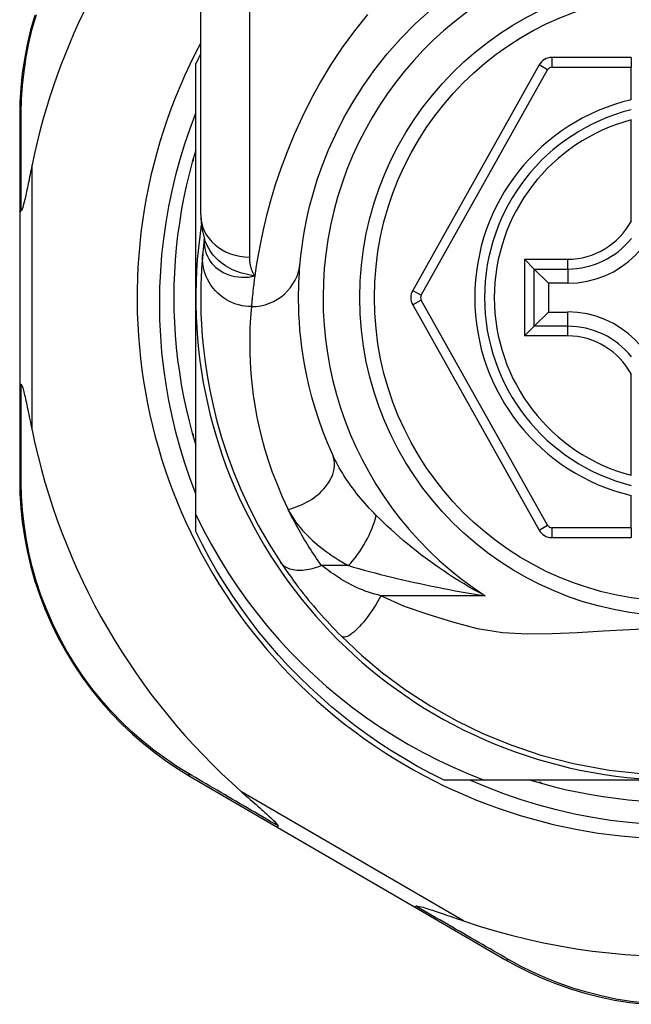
# Model space of a CAD drawing. Header units: inches. Extents: x 6 to 171, y 13 to 86.
# Tile 23 of 97: x 9.327 to 9.819, y 56.854 to 57.645. Entities that reach past the tile are written whole.
import ezdxf

# ---------------------------------------------------------------- set-up
doc = ezdxf.new("R2010")
doc.units = ezdxf.units.IN
doc.header["$MEASUREMENT"] = 0
doc.layers.add('Visible Edges(ANSI)', color=7, linetype='Continuous', lineweight=25)
doc.layers.add('Visible Tangent Edges(ANSI)', color=7, linetype='Continuous', lineweight=25)

msp = doc.modelspace()

# ---------------------------------------------------------------- linework, layer by layer
at = {"layer": 'Visible Edges(ANSI)'}
for p, q in [((9.47284, 57.48841), (9.47284, 57.72567)), ((9.8193, 57.61498), (9.75535, 57.61498)), ((9.8193, 57.61498), (9.8193, 57.6071)), ((9.4689, 57.42198), (9.4689, 57.61006)), ((9.74505, 57.60895), (9.64341, 57.42776)), ((9.8193, 57.58103), (9.8193, 57.6071)), ((9.32717, 57.56808), (9.32717, 57.49103)), ((9.8193, 57.48382), (9.8193, 57.5648)), ((9.46693, 57.53198), (9.46693, 57.53389)), ((9.46639, 57.53198), (9.46693, 57.53198)), ((9.32717, 57.49103), (9.32717, 57.35292)), ((9.47577, 57.46928), (9.47576, 57.46923)), ((9.74119, 57.44497), (9.73334, 57.45282)), ((9.74119, 57.44497), (9.75261, 57.43354)), ((9.76812, 57.43354), (9.75261, 57.43354)), ((9.75261, 57.43354), (9.75261, 57.41041)), ((9.4689, 57.24768), (9.4689, 57.42198)), ((9.64341, 57.4162), (9.74505, 57.23518)), ((9.74119, 57.39899), (9.75261, 57.41041)), ((9.75261, 57.41041), (9.76812, 57.41041)), ((9.73334, 57.39114), (9.74119, 57.39899)), ((9.8193, 57.27916), (9.8193, 57.36014)), ((9.32717, 57.35292), (9.32717, 57.27549)), ((9.46693, 57.31198), (9.46639, 57.31198)), ((9.46693, 57.31007), (9.46693, 57.31198)), ((9.8193, 57.23703), (9.8193, 57.26293)), ((9.4689, 57.23389), (9.4689, 57.24768)), ((9.8193, 57.23703), (9.8193, 57.22915)), ((9.75534, 57.22915), (9.8193, 57.22915)), ((9.46434, 57.03718), (9.535, 56.99614)), ((9.70079, 57.03418), (9.66861, 57.03418)), ((9.8567, 57.03418), (9.70079, 57.03418)), ((9.7467, 57.03221), (9.74479, 57.03221)), ((9.7467, 57.03167), (9.7467, 57.03221)), ((9.535, 56.99614), (9.6449, 56.9323)), ((9.6449, 56.9323), (9.71765, 56.89005))]:
    msp.add_line(p, q, dxfattribs=at)
at = {"layer": 'Visible Edges(ANSI)', "flags": 128}
for points in [[(9.55287, 57.45), (9.55318, 57.45324), (9.55367, 57.4576), (9.55436, 57.46308), (9.55532, 57.46962), (9.5566, 57.47717), (9.5583, 57.4857), (9.56048, 57.49514), (9.56322, 57.50546), (9.56665, 57.51658), (9.57081, 57.52837), (9.57574, 57.54069), (9.58147, 57.55341), (9.58802, 57.56638), (9.59542, 57.57947), (9.60371, 57.59253), (9.6129, 57.60543), (9.62296, 57.61801), (9.63382, 57.63019), (9.64543, 57.64191), (9.65773, 57.65308)], [(9.33926, 57.64881), (9.33595, 57.63708), (9.33319, 57.62535), (9.33097, 57.61365), (9.32927, 57.60202), (9.32809, 57.59051), (9.3274, 57.57919), (9.32717, 57.56808)], [(9.4689, 57.26419), (9.4643, 57.27643), (9.46008, 57.28882), (9.45625, 57.30133), (9.45282, 57.31393), (9.44979, 57.32662), (9.44716, 57.3394), (9.44492, 57.35224), (9.44309, 57.36514), (9.44167, 57.3781), (9.44064, 57.3911), (9.44003, 57.40412), (9.43982, 57.41718), (9.44002, 57.43024), (9.44063, 57.44331), (9.44166, 57.45636), (9.44309, 57.46935), (9.44492, 57.48227), (9.44716, 57.49512), (9.4498, 57.50789), (9.45283, 57.52056), (9.45626, 57.53313), (9.46009, 57.54559), (9.4643, 57.55793), (9.4689, 57.57014)], [(9.4689, 57.54053), (9.46609, 57.53091), (9.46352, 57.52122), (9.46118, 57.51147), (9.45909, 57.50166), (9.45724, 57.49181), (9.45564, 57.48191), (9.45428, 57.47198), (9.45317, 57.46202), (9.4523, 57.45203), (9.45168, 57.44202), (9.45131, 57.432), (9.45119, 57.42198), (9.45131, 57.41195), (9.45168, 57.40193), (9.4523, 57.39193), (9.45317, 57.38194), (9.45428, 57.37198), (9.45564, 57.36204), (9.45724, 57.35215), (9.45909, 57.34229), (9.46118, 57.33249), (9.46352, 57.32274), (9.46609, 57.31305), (9.4689, 57.30343)], [(9.33717, 57.52864), (9.33676, 57.52664), (9.33636, 57.52467), (9.33596, 57.52273), (9.33556, 57.52083), (9.33518, 57.51896), (9.3348, 57.51713), (9.33443, 57.51534), (9.33406, 57.5136), (9.33371, 57.51191), (9.33336, 57.51026), (9.33302, 57.50868), (9.3327, 57.50715), (9.33238, 57.50568), (9.33207, 57.50427), (9.33177, 57.50294), (9.33146, 57.50156), (9.33111, 57.50009), (9.33075, 57.49859), (9.33037, 57.4971), (9.32999, 57.49568), (9.3296, 57.49439), (9.32919, 57.49318), (9.32875, 57.4922), (9.32824, 57.49164)], [(9.32717, 57.49103), (9.32717, 57.49106), (9.32718, 57.49109), (9.32719, 57.49111), (9.3272, 57.49114), (9.32722, 57.49116), (9.32724, 57.49119), (9.32726, 57.49122), (9.32729, 57.49124), (9.32732, 57.49127), (9.32736, 57.49129), (9.3274, 57.49132), (9.32744, 57.49134), (9.32749, 57.49137), (9.32754, 57.49139), (9.32759, 57.49142), (9.32765, 57.49144), (9.32771, 57.49147), (9.32778, 57.49149), (9.32785, 57.49152), (9.32792, 57.49154), (9.32799, 57.49157), (9.32807, 57.49159), (9.32816, 57.49161), (9.32824, 57.49164)], [(9.47284, 57.48841), (9.47354, 57.47887), (9.47586, 57.46898)], [(9.47576, 57.46923), (9.47568, 57.46858), (9.4756, 57.46793), (9.47553, 57.4673), (9.47545, 57.46669), (9.47538, 57.46608), (9.47531, 57.46549), (9.47525, 57.46492), (9.47519, 57.46435), (9.47513, 57.46381), (9.47507, 57.46327), (9.47501, 57.46275), (9.47496, 57.46224), (9.47491, 57.46175), (9.47486, 57.46127), (9.47481, 57.4608), (9.47476, 57.46035), (9.47472, 57.45991), (9.47468, 57.45949), (9.47464, 57.45908), (9.4746, 57.45868), (9.47456, 57.4583), (9.47453, 57.45793), (9.47449, 57.45757), (9.47446, 57.45723)], [(9.47446, 57.45723), (9.47414, 57.45351), (9.4738, 57.44913), (9.47348, 57.4441), (9.47319, 57.43842), (9.47297, 57.43209), (9.47285, 57.42513), (9.47287, 57.41754), (9.47305, 57.40932), (9.47344, 57.40049), (9.47409, 57.39106), (9.47503, 57.38104), (9.47632, 57.37044), (9.478, 57.35928), (9.48012, 57.34758), (9.48274, 57.33537), (9.48591, 57.32268), (9.48968, 57.30953), (9.49411, 57.29597), (9.49925, 57.28204), (9.50517, 57.26779), (9.51188, 57.25331), (9.51946, 57.23862), (9.52792, 57.22386), (9.53732, 57.20904)], [(9.57902, 57.29551), (9.57483, 57.30516), (9.57107, 57.31467), (9.56774, 57.32401), (9.5648, 57.33314), (9.56224, 57.34203), (9.56003, 57.35067), (9.55814, 57.35903), (9.55656, 57.36709), (9.55524, 57.37483), (9.55417, 57.38226), (9.55332, 57.38937), (9.55267, 57.39615), (9.55219, 57.4026), (9.55187, 57.40871), (9.55167, 57.41446), (9.55159, 57.41986), (9.55159, 57.42491), (9.55166, 57.4296), (9.5518, 57.43392), (9.55198, 57.43788), (9.55219, 57.44147), (9.55242, 57.44469), (9.55265, 57.44753), (9.55287, 57.45)], [(9.32717, 57.35292), (9.32717, 57.3529), (9.32718, 57.35287), (9.32719, 57.35284), (9.3272, 57.35282), (9.32722, 57.35279), (9.32724, 57.35277), (9.32726, 57.35274), (9.32729, 57.35271), (9.32732, 57.35269), (9.32736, 57.35266), (9.3274, 57.35264), (9.32744, 57.35261), (9.32749, 57.35259), (9.32754, 57.35256), (9.32759, 57.35254), (9.32765, 57.35251), (9.32771, 57.35249), (9.32778, 57.35246), (9.32785, 57.35244), (9.32792, 57.35241), (9.32799, 57.35239), (9.32807, 57.35237), (9.32816, 57.35234), (9.32824, 57.35232)], [(9.32824, 57.35232), (9.32865, 57.35192), (9.32901, 57.35121), (9.32933, 57.35038), (9.32965, 57.34943), (9.32995, 57.34842), (9.33024, 57.34736), (9.33054, 57.34619), (9.33086, 57.34492), (9.33118, 57.34357), (9.33152, 57.34212), (9.33186, 57.3406), (9.33222, 57.33901), (9.33258, 57.33735), (9.33294, 57.33564), (9.33332, 57.33387), (9.33371, 57.33203), (9.33411, 57.33013), (9.33452, 57.32816), (9.33494, 57.32614), (9.33537, 57.32407), (9.33581, 57.32194), (9.33625, 57.31978), (9.33671, 57.31756), (9.33717, 57.31532)], [(9.32717, 57.27549), (9.32739, 57.26442), (9.32808, 57.25312), (9.32926, 57.24165), (9.33094, 57.23005), (9.33316, 57.21838), (9.3359, 57.20667), (9.3392, 57.19497), (9.34305, 57.1833), (9.34747, 57.17172), (9.35245, 57.16028), (9.35797, 57.14901), (9.36399, 57.13798), (9.3705, 57.12723), (9.37747, 57.11681), (9.38486, 57.10676), (9.39267, 57.09714), (9.40083, 57.08797), (9.4093, 57.07926), (9.41804, 57.07103), (9.42701, 57.06327), (9.43616, 57.056), (9.44547, 57.04923), (9.45487, 57.04295), (9.46434, 57.03718)], [(9.4689, 57.24768), (9.47487, 57.23564), (9.48122, 57.2238), (9.48794, 57.21216), (9.49502, 57.20074), (9.50247, 57.18955), (9.51027, 57.17859), (9.51843, 57.16788), (9.52693, 57.15741), (9.53577, 57.14722), (9.54492, 57.13732), (9.55437, 57.12773), (9.56412, 57.11845), (9.57415, 57.1095), (9.58447, 57.10086), (9.59505, 57.09257), (9.6059, 57.08461), (9.61701, 57.077), (9.62836, 57.06974), (9.63995, 57.06284), (9.65176, 57.05632), (9.66375, 57.05019), (9.67593, 57.04446), (9.68828, 57.03912), (9.70079, 57.03418)], [(9.66861, 57.03418), (9.6579, 57.03956), (9.64734, 57.04524), (9.63694, 57.05121), (9.62672, 57.05747), (9.61667, 57.064), (9.6068, 57.07082), (9.59713, 57.07791), (9.58766, 57.08526), (9.5784, 57.09287), (9.56935, 57.10074), (9.56053, 57.10886), (9.55194, 57.11722), (9.54358, 57.12581), (9.53546, 57.13463), (9.52759, 57.14368), (9.51998, 57.15294), (9.51263, 57.16241), (9.50554, 57.17208), (9.49872, 57.18195), (9.49219, 57.192), (9.48593, 57.20222), (9.47996, 57.21262), (9.47428, 57.22318), (9.4689, 57.23389)], [(9.53732, 57.20904), (9.5389, 57.20668), (9.54054, 57.20428), (9.54223, 57.20185), (9.54397, 57.19939), (9.54575, 57.19691), (9.54757, 57.19441), (9.54944, 57.19189), (9.55135, 57.18936), (9.5533, 57.18682), (9.55529, 57.18428), (9.55732, 57.18172), (9.55939, 57.17917), (9.56148, 57.17664), (9.56359, 57.17412), (9.56572, 57.17162), (9.56788, 57.16914), (9.57005, 57.16667), (9.57225, 57.16423), (9.57446, 57.16181), (9.57669, 57.15941), (9.57893, 57.15704), (9.58118, 57.1547), (9.58345, 57.15238), (9.58573, 57.15009)], [(9.58573, 57.15009), (9.60218, 57.13462), (9.61915, 57.12041), (9.63771, 57.10671), (9.65806, 57.09351), (9.67877, 57.08185), (9.69993, 57.07158), (9.72228, 57.06241), (9.74642, 57.0543), (9.77273, 57.04741), (9.80134, 57.04213), (9.83192, 57.03892)], [(9.83198, 56.99874), (9.81723, 57.00003), (9.80256, 57.00182), (9.78798, 57.00413), (9.77349, 57.00693), (9.75913, 57.01024), (9.74489, 57.01405), (9.73079, 57.01835), (9.71684, 57.02314), (9.70306, 57.02842), (9.68946, 57.03418)], [(9.73815, 57.03418), (9.74777, 57.03137), (9.75746, 57.0288), (9.76721, 57.02646), (9.77701, 57.02437), (9.78687, 57.02252), (9.79676, 57.02092), (9.8067, 57.01956), (9.81666, 57.01845), (9.82665, 57.01758)], [(9.50575, 57.02469), (9.50749, 57.02316), (9.50921, 57.02165), (9.5109, 57.02016), (9.51257, 57.0187), (9.5142, 57.01726), (9.51579, 57.01586), (9.51735, 57.01449), (9.51886, 57.01315), (9.52032, 57.01186), (9.52174, 57.0106), (9.5231, 57.00939), (9.5244, 57.00822), (9.52565, 57.00711), (9.52682, 57.00604), (9.52793, 57.00503), (9.52897, 57.00407), (9.53002, 57.0031), (9.53108, 57.00209), (9.53211, 57.00109), (9.53305, 57.00014), (9.53387, 56.99925), (9.53451, 56.99849), (9.53493, 56.99785), (9.53506, 56.99733)], [(9.535, 56.99614), (9.53498, 56.99615), (9.53497, 56.99617), (9.53495, 56.99619), (9.53494, 56.99621), (9.53492, 56.99624), (9.53491, 56.99627), (9.53491, 56.9963), (9.5349, 56.99634), (9.53489, 56.99638), (9.53489, 56.99642), (9.53489, 56.99646), (9.53489, 56.99651), (9.5349, 56.99656), (9.5349, 56.99662), (9.53491, 56.99668), (9.53492, 56.99674), (9.53493, 56.9968), (9.53494, 56.99687), (9.53496, 56.99694), (9.53497, 56.99701), (9.53499, 56.99709), (9.53501, 56.99717), (9.53503, 56.99725), (9.53506, 56.99733)], [(9.6449, 56.9323), (9.64492, 56.93229), (9.64494, 56.93229), (9.64497, 56.93228), (9.645, 56.93228), (9.64503, 56.93228), (9.64506, 56.93229), (9.64509, 56.9323), (9.64512, 56.93231), (9.64516, 56.93233), (9.6452, 56.93235), (9.64524, 56.93237), (9.64528, 56.93239), (9.64532, 56.93242), (9.64537, 56.93245), (9.64541, 56.93249), (9.64546, 56.93253), (9.64551, 56.93257), (9.64556, 56.93261), (9.64562, 56.93266), (9.64567, 56.93271), (9.64573, 56.93276), (9.64579, 56.93282), (9.64585, 56.93288), (9.64591, 56.93294)], [(9.64591, 56.93294), (9.64665, 56.93309), (9.64771, 56.93295), (9.64896, 56.93268), (9.65029, 56.93234), (9.65171, 56.93194), (9.65323, 56.93148), (9.65479, 56.931), (9.65636, 56.93049), (9.6579, 56.92999), (9.65935, 56.92951), (9.66076, 56.92904), (9.66223, 56.92855), (9.66378, 56.92803), (9.66538, 56.92749), (9.66704, 56.92692), (9.66876, 56.92634), (9.67053, 56.92573), (9.67235, 56.92511), (9.67422, 56.92446), (9.67614, 56.92381), (9.6781, 56.92314), (9.68009, 56.92245), (9.68213, 56.92175), (9.68419, 56.92104)], [(9.71765, 56.89005), (9.72738, 56.88465), (9.73755, 56.87955), (9.74812, 56.87478), (9.75906, 56.8704), (9.77033, 56.86644), (9.7819, 56.86293), (9.79376, 56.8599), (9.80586, 56.85738), (9.81819, 56.8554), (9.83067, 56.85397)]]:
    msp.add_lwpolyline(points, dxfattribs=at)
at = {"layer": 'Visible Edges(ANSI)'}
msp.add_circle((9.8567, 57.42198), 0.25591, dxfattribs=at)
for centre, radius, start, end in [((9.85584, 57.42198), 0.52953, 136.3272, 168.3795), ((9.8567, 57.42198), 0.43504, 151.92751, 28.07249), ((9.8567, 57.42198), 0.431, 152.95157, 154.12615), ((9.75535, 57.60317), 0.01181, 90, 150.70877), ((9.8567, 57.42198), 0.15551, 103.91643, 256.08357), ((9.76812, 57.51056), 0.07702, 270, 0), ((9.8567, 57.42198), 0.3878, 171.33391, 340.21195), ((9.65371, 57.42198), 0.01181, 150.70877, 209.31319), ((9.76812, 57.3334), 0.07702, 0, 90), ((9.85584, 57.42198), 0.52953, 191.6205, 228.6133), ((9.75534, 57.24096), 0.01181, 209.31319, 270), ((9.85584, 57.42198), 0.52953, 251.08535, 297.06854)]:
    msp.add_arc(centre, radius, start, end, dxfattribs=at)
at = {"layer": 'Visible Tangent Edges(ANSI)'}
for p, q in [((9.51221, 57.72567), (9.51221, 57.45452)), ((9.75535, 57.61498), (9.75535, 57.6071)), ((9.65027, 57.42391), (9.75191, 57.60509)), ((9.75191, 57.60509), (9.74505, 57.60895)), ((9.75535, 57.6071), (9.8193, 57.6071)), ((9.33717, 57.31532), (9.33717, 57.52864)), ((9.73334, 57.45282), (9.76812, 57.45282)), ((9.73334, 57.45282), (9.73334, 57.39114)), ((9.76812, 57.44497), (9.76812, 57.45282)), ((9.74119, 57.44497), (9.76812, 57.44497)), ((9.74119, 57.39899), (9.74119, 57.44497)), ((9.76812, 57.44497), (9.76812, 57.43354)), ((9.64341, 57.42776), (9.65027, 57.42391)), ((9.65027, 57.42005), (9.64341, 57.4162)), ((9.75191, 57.23904), (9.65027, 57.42005)), ((9.76812, 57.39899), (9.76812, 57.41041)), ((9.76812, 57.39899), (9.74119, 57.39899)), ((9.76812, 57.39114), (9.76812, 57.39899)), ((9.76812, 57.39114), (9.73334, 57.39114)), ((9.74505, 57.23518), (9.75191, 57.23904)), ((9.75534, 57.23703), (9.75534, 57.22915)), ((9.8193, 57.23703), (9.75534, 57.23703)), ((9.59174, 57.20658), (9.57007, 57.20658)), ((9.70174, 57.18227), (9.61781, 57.18227)), ((9.68419, 56.92104), (9.50575, 57.02469))]:
    msp.add_line(p, q, dxfattribs=at)
at = {"layer": 'Visible Tangent Edges(ANSI)', "flags": 128}
for points in [[(9.3285, 57.57052), (9.32877, 57.58139), (9.32949, 57.59247), (9.33068, 57.60373), (9.33238, 57.61511), (9.33459, 57.62656), (9.33732, 57.63804), (9.34059, 57.64952)], [(9.60693, 57.64951), (9.59651, 57.63647), (9.58671, 57.62306), (9.57757, 57.60932), (9.56913, 57.59533), (9.5614, 57.58122), (9.55437, 57.5671), (9.54802, 57.55306), (9.54233, 57.53922), (9.53727, 57.52568), (9.53284, 57.51253), (9.529, 57.4999), (9.52575, 57.48787), (9.52304, 57.47656), (9.52081, 57.46603), (9.51898, 57.45631), (9.51752, 57.44744), (9.51635, 57.43945)], [(9.32824, 57.49164), (9.32825, 57.49507), (9.32826, 57.4985), (9.32827, 57.50192), (9.32828, 57.50532), (9.32828, 57.50871), (9.32829, 57.51209), (9.3283, 57.51546), (9.32831, 57.51881), (9.32832, 57.52216), (9.32833, 57.52548), (9.32834, 57.5288), (9.32836, 57.5321), (9.32837, 57.53539), (9.32838, 57.53866), (9.32839, 57.54192), (9.3284, 57.54516), (9.32841, 57.54839), (9.32843, 57.5516), (9.32844, 57.5548), (9.32845, 57.55798), (9.32846, 57.56114), (9.32848, 57.56428), (9.32849, 57.56741), (9.3285, 57.57052)], [(9.47566, 57.46796), (9.47563, 57.46577), (9.47579, 57.46359), (9.47613, 57.46142), (9.47665, 57.45929), (9.47735, 57.45721), (9.47822, 57.45518), (9.47927, 57.45322), (9.48049, 57.45133), (9.48188, 57.44953), (9.48342, 57.44783), (9.48511, 57.44624), (9.48693, 57.44477), (9.48889, 57.44343), (9.49098, 57.44223), (9.49318, 57.44117), (9.49549, 57.44027), (9.49789, 57.43953), (9.50037, 57.43896), (9.50292, 57.43857), (9.50554, 57.43836), (9.50819, 57.43833), (9.51089, 57.4385), (9.51361, 57.43887), (9.51635, 57.43945)], [(9.47576, 57.46923), (9.47576, 57.4692), (9.47575, 57.46916), (9.47575, 57.46913), (9.47574, 57.46909), (9.47574, 57.46905), (9.47574, 57.46901), (9.47573, 57.46896), (9.47573, 57.46892), (9.47572, 57.46887), (9.47572, 57.46882), (9.47572, 57.46877), (9.47571, 57.46872), (9.47571, 57.46867), (9.4757, 57.46861), (9.4757, 57.46855), (9.4757, 57.4685), (9.47569, 57.46843), (9.47569, 57.46837), (9.47568, 57.46831), (9.47568, 57.46824), (9.47568, 57.46817), (9.47567, 57.4681), (9.47567, 57.46803), (9.47566, 57.46796)], [(9.51635, 57.43945), (9.51396, 57.4398), (9.51162, 57.44023), (9.50931, 57.44073), (9.50706, 57.4413), (9.50484, 57.44196), (9.50268, 57.44269), (9.50057, 57.44351), (9.49851, 57.44441), (9.49651, 57.44539), (9.49456, 57.44646), (9.49267, 57.44762), (9.49086, 57.44887), (9.48911, 57.45019), (9.48744, 57.45159), (9.48586, 57.45306), (9.48436, 57.45461), (9.48295, 57.45621), (9.48163, 57.45788), (9.48041, 57.45961), (9.47929, 57.4614), (9.47827, 57.46324), (9.47736, 57.46512), (9.47655, 57.46704), (9.47586, 57.46899)], [(9.51367, 57.41475), (9.51121, 57.41483), (9.50871, 57.41507), (9.50616, 57.41548), (9.50359, 57.41607), (9.50102, 57.41684), (9.49846, 57.41781), (9.49593, 57.41896), (9.49347, 57.42031), (9.49108, 57.42184), (9.48879, 57.42355), (9.48662, 57.42544), (9.4846, 57.42748), (9.48273, 57.42966), (9.48103, 57.43197), (9.47951, 57.43437), (9.47819, 57.43686), (9.47706, 57.43941), (9.47613, 57.442), (9.47539, 57.44461), (9.47485, 57.44721), (9.4745, 57.44979), (9.47433, 57.45233), (9.47432, 57.45481), (9.47446, 57.45723)], [(9.51635, 57.43945), (9.51601, 57.44), (9.51568, 57.44056), (9.51536, 57.44112), (9.51506, 57.4417), (9.51478, 57.44228), (9.51451, 57.44286), (9.51426, 57.44346), (9.51402, 57.44406), (9.5138, 57.44467), (9.51359, 57.44529), (9.5134, 57.44591), (9.51322, 57.44654), (9.51305, 57.44717), (9.51291, 57.44781), (9.51277, 57.44846), (9.51265, 57.44911), (9.51255, 57.44977), (9.51246, 57.45043), (9.51238, 57.4511), (9.51232, 57.45177), (9.51227, 57.45245), (9.51224, 57.45314), (9.51222, 57.45382), (9.51221, 57.45452)], [(9.51635, 57.43945), (9.51615, 57.43799), (9.51596, 57.43656), (9.51579, 57.43517), (9.51562, 57.43382), (9.51546, 57.4325), (9.5153, 57.43122), (9.51516, 57.42998), (9.51502, 57.42878), (9.51489, 57.42761), (9.51477, 57.42648), (9.51465, 57.42539), (9.51454, 57.42434), (9.51444, 57.42333), (9.51434, 57.42235), (9.51425, 57.42142), (9.51417, 57.42052), (9.51409, 57.41966), (9.51401, 57.41884), (9.51394, 57.41806), (9.51388, 57.41732), (9.51382, 57.41662), (9.51376, 57.41596), (9.51371, 57.41533), (9.51367, 57.41475)], [(9.51367, 57.41475), (9.51342, 57.41215), (9.51316, 57.40915), (9.5129, 57.40575), (9.51266, 57.40196), (9.51246, 57.39778), (9.51231, 57.39322), (9.51222, 57.38828), (9.51222, 57.38295), (9.51231, 57.37725), (9.51253, 57.37118), (9.5129, 57.36473), (9.51344, 57.35793), (9.51417, 57.35078), (9.51513, 57.34327), (9.51634, 57.33543), (9.51783, 57.32726), (9.51962, 57.31876), (9.52175, 57.30994), (9.52425, 57.30082), (9.52714, 57.29143), (9.53045, 57.2818), (9.53422, 57.27195), (9.53846, 57.26192), (9.54319, 57.25173)], [(9.3285, 57.27304), (9.32849, 57.27617), (9.32848, 57.27931), (9.32846, 57.28247), (9.32845, 57.28565), (9.32844, 57.28884), (9.32843, 57.29206), (9.32841, 57.29528), (9.3284, 57.29853), (9.32839, 57.30178), (9.32838, 57.30506), (9.32837, 57.30835), (9.32836, 57.31165), (9.32835, 57.31497), (9.32833, 57.3183), (9.32832, 57.32165), (9.32831, 57.325), (9.3283, 57.32838), (9.32829, 57.33176), (9.32828, 57.33516), (9.32828, 57.33857), (9.32827, 57.34199), (9.32826, 57.34542), (9.32825, 57.34886), (9.32824, 57.35232)], [(9.61404, 57.24697), (9.61217, 57.24887), (9.61032, 57.25079), (9.6085, 57.25273), (9.60672, 57.25468), (9.60496, 57.25665), (9.60324, 57.25863), (9.60156, 57.26062), (9.59991, 57.26263), (9.5983, 57.26464), (9.59673, 57.26666), (9.5952, 57.26869), (9.5937, 57.27072), (9.59224, 57.27277), (9.59082, 57.27482), (9.58944, 57.27688), (9.5881, 57.27895), (9.5868, 57.28102), (9.58555, 57.2831), (9.58434, 57.28518), (9.58317, 57.28726), (9.58206, 57.28933), (9.581, 57.2914), (9.57998, 57.29346), (9.57902, 57.29551)], [(9.46291, 57.03955), (9.45367, 57.04523), (9.44448, 57.05141), (9.4354, 57.05807), (9.42646, 57.06522), (9.4177, 57.07283), (9.40916, 57.08092), (9.40088, 57.08946), (9.39291, 57.09845), (9.38528, 57.10788), (9.37805, 57.11773), (9.37123, 57.12794), (9.36486, 57.13847), (9.35896, 57.14927), (9.35355, 57.1603), (9.34866, 57.1715), (9.34431, 57.18284), (9.34052, 57.19425), (9.33728, 57.2057), (9.33456, 57.21716), (9.33236, 57.22858), (9.33067, 57.23992), (9.32948, 57.25115), (9.32877, 57.26221), (9.3285, 57.27304)], [(9.57007, 57.20658), (9.56873, 57.20848), (9.5674, 57.21038), (9.56609, 57.21228), (9.56481, 57.21418), (9.56356, 57.21607), (9.56232, 57.21795), (9.5611, 57.21984), (9.55991, 57.22173), (9.55872, 57.22362), (9.55756, 57.2255), (9.55641, 57.22739), (9.55529, 57.22928), (9.55418, 57.23117), (9.55309, 57.23306), (9.55202, 57.23494), (9.55096, 57.23682), (9.54993, 57.2387), (9.54891, 57.24057), (9.54791, 57.24244), (9.54693, 57.24431), (9.54597, 57.24617), (9.54503, 57.24803), (9.5441, 57.24988), (9.54319, 57.25173)], [(9.54319, 57.25173), (9.5443, 57.24958), (9.54551, 57.24743), (9.54683, 57.2453), (9.54824, 57.24319), (9.54975, 57.24109), (9.55135, 57.23901), (9.55303, 57.23695), (9.55479, 57.23492), (9.55663, 57.23292), (9.55854, 57.23094), (9.56052, 57.229), (9.56257, 57.22708), (9.56468, 57.22519), (9.56686, 57.22334), (9.5691, 57.22151), (9.5714, 57.21971), (9.57376, 57.21794), (9.57618, 57.21621), (9.57865, 57.21451), (9.58118, 57.21285), (9.58375, 57.21122), (9.58637, 57.20963), (9.58903, 57.20808), (9.59174, 57.20658)], [(9.70174, 57.18227), (9.6974, 57.18459), (9.69312, 57.18695), (9.68889, 57.18936), (9.68472, 57.19182), (9.6806, 57.19432), (9.67654, 57.19686), (9.67254, 57.19944), (9.6686, 57.20205), (9.66471, 57.2047), (9.66089, 57.20738), (9.65713, 57.21009), (9.65343, 57.21283), (9.64979, 57.21559), (9.64622, 57.21837), (9.6427, 57.22118), (9.63925, 57.22401), (9.63585, 57.22686), (9.63252, 57.22972), (9.62926, 57.2326), (9.62606, 57.23548), (9.62294, 57.23837), (9.61989, 57.24125), (9.61692, 57.24412), (9.61404, 57.24697)], [(9.57007, 57.20658), (9.5684, 57.20591), (9.5667, 57.2053), (9.56499, 57.20474), (9.56327, 57.20424), (9.56155, 57.2038), (9.55984, 57.20342), (9.55813, 57.20312), (9.55645, 57.20289), (9.5548, 57.20273), (9.55318, 57.20265), (9.55161, 57.20265), (9.55008, 57.20272), (9.54861, 57.20287), (9.5472, 57.2031), (9.54585, 57.2034), (9.54458, 57.20378), (9.54338, 57.20423), (9.54227, 57.20475), (9.54123, 57.20533), (9.54028, 57.20597), (9.53941, 57.20666), (9.53863, 57.20741), (9.53793, 57.20821), (9.53732, 57.20904)], [(9.61781, 57.18227), (9.61523, 57.18296), (9.61268, 57.18368), (9.61017, 57.18445), (9.6077, 57.18526), (9.60527, 57.18612), (9.60289, 57.18702), (9.60057, 57.18795), (9.5983, 57.18893), (9.5961, 57.18995), (9.59397, 57.191), (9.59191, 57.19208), (9.58993, 57.19319), (9.58803, 57.19432), (9.58621, 57.19546), (9.58442, 57.19661), (9.58267, 57.19775), (9.58096, 57.19888), (9.57928, 57.20001), (9.57764, 57.20113), (9.57604, 57.20225), (9.57448, 57.20335), (9.57297, 57.20444), (9.5715, 57.20552), (9.57007, 57.20658)], [(9.59174, 57.20658), (9.59587, 57.20538), (9.60008, 57.2042), (9.60435, 57.20302), (9.60869, 57.20185), (9.61308, 57.2007), (9.6175, 57.19956), (9.62197, 57.19844), (9.62648, 57.19733), (9.63101, 57.19624), (9.63557, 57.19517), (9.64015, 57.19412), (9.64475, 57.19309), (9.64939, 57.19207), (9.65404, 57.19108), (9.65873, 57.1901), (9.66344, 57.18915), (9.66816, 57.18822), (9.67291, 57.1873), (9.67768, 57.18641), (9.68246, 57.18554), (9.68726, 57.18469), (9.69208, 57.18386), (9.6969, 57.18305), (9.70174, 57.18227)], [(9.61781, 57.18227), (9.61648, 57.17991), (9.61508, 57.17752), (9.61362, 57.17511), (9.6121, 57.17271), (9.61054, 57.17033), (9.60892, 57.16799), (9.60728, 57.16571), (9.60562, 57.16351), (9.60395, 57.16142), (9.60229, 57.15944), (9.60065, 57.15761), (9.59903, 57.15593), (9.59747, 57.15442), (9.59596, 57.15309), (9.59452, 57.15195), (9.59315, 57.151), (9.59188, 57.15025), (9.5907, 57.1497), (9.58961, 57.14933), (9.58863, 57.14915), (9.58775, 57.14915), (9.58698, 57.14931), (9.58631, 57.14963), (9.58573, 57.15009)], [(9.83949, 57.15595), (9.8178, 57.15507), (9.79658, 57.15387), (9.77591, 57.15263), (9.75565, 57.15169), (9.73568, 57.15148), (9.71576, 57.15256), (9.69564, 57.15567), (9.6756, 57.16125), (9.65597, 57.16719), (9.63673, 57.17363), (9.61781, 57.18227)], [(9.53506, 56.99733), (9.53191, 56.99917), (9.52877, 57.001), (9.52564, 57.00283), (9.52252, 57.00465), (9.51941, 57.00647), (9.51632, 57.00828), (9.51324, 57.01008), (9.51017, 57.01187), (9.50711, 57.01366), (9.50406, 57.01544), (9.50103, 57.01722), (9.49801, 57.01898), (9.495, 57.02074), (9.49201, 57.0225), (9.48903, 57.02424), (9.48607, 57.02598), (9.48312, 57.0277), (9.48018, 57.02942), (9.47726, 57.03113), (9.47436, 57.03284), (9.47147, 57.03453), (9.4686, 57.03621), (9.46575, 57.03789), (9.46291, 57.03955)], [(9.72045, 56.88997), (9.71752, 56.89165), (9.71458, 56.89335), (9.71161, 56.89505), (9.70863, 56.89677), (9.70564, 56.89849), (9.70262, 56.90023), (9.69959, 56.90197), (9.69654, 56.90372), (9.69348, 56.90549), (9.6904, 56.90726), (9.68731, 56.90904), (9.6842, 56.91084), (9.68108, 56.91263), (9.67795, 56.91444), (9.6748, 56.91626), (9.67164, 56.91808), (9.66846, 56.91992), (9.66528, 56.92176), (9.66208, 56.9236), (9.65886, 56.92546), (9.65564, 56.92732), (9.65241, 56.92919), (9.64916, 56.93106), (9.64591, 56.93294)], [(9.8312, 56.85493), (9.81897, 56.85631), (9.8069, 56.85824), (9.79505, 56.86069), (9.78344, 56.86363), (9.7721, 56.86704), (9.76105, 56.87089), (9.75033, 56.87514), (9.73997, 56.87977), (9.73, 56.88473), (9.72045, 56.88997)]]:
    msp.add_lwpolyline(points, dxfattribs=at)
at = {"layer": 'Visible Tangent Edges(ANSI)'}
msp.add_circle((9.8567, 57.42198), 0.24409, dxfattribs=at)
for centre, radius, start, end in [((9.8567, 57.42198), 0.28543, 302.8812, 237.1188), ((9.75535, 57.60317), 0.00394, 90, 150.70877), ((9.8567, 57.42198), 0.16339, 103.23324, 256.76676), ((9.8567, 57.42198), 0.14764, 104.67485, 255.32515), ((9.76812, 57.51056), 0.05775, 270, 332.41478), ((9.76812, 57.51056), 0.06559, 270, 321.29033), ((9.65371, 57.42198), 0.00394, 150.70877, 209.31319), ((9.76812, 57.3334), 0.06559, 38.70967, 90), ((9.76812, 57.3334), 0.05775, 27.58522, 90), ((9.75534, 57.24096), 0.00394, 209.31319, 270)]:
    msp.add_arc(centre, radius, start, end, dxfattribs=at)
for centre, major_axis, ratio, start_param, end_param in [((9.33717, 57.56808), (-0.01, 0), 0.489692, 5.761173, 6.283185), ((9.51221, 57.48841), (-0.03937, 0), 0.860915, 0, 1.570796), ((9.27935, 57.482), (0.19646, -0.01245), 0.394768, 6.26267, 6.279105), ((9.51367, 57.45362), (0.0392, -0.00362), 0.987056, 4.803178, 6.283185), ((9.54319, 57.27919), (0.03583, 0.01632), 0.663135, 4.419079, 6.283185), ((9.33717, 57.27549), (-0.01, 0), 0.490597, 0, 0.522348), ((9.59174, 57.23088), (-0.01985, -0.034), 0.367954, 1.008544, 2.26339), ((9.46936, 57.04583), (-0.00502, -0.00865), 0.487239, 5.762078, 6.283185), ((9.72267, 56.8987), (-0.00502, -0.00865), 0.492909, 0, 0.523212)]:
    msp.add_ellipse(centre, major_axis=major_axis, ratio=ratio, start_param=start_param, end_param=end_param, dxfattribs=at)

doc.saveas('drawing.dxf')
